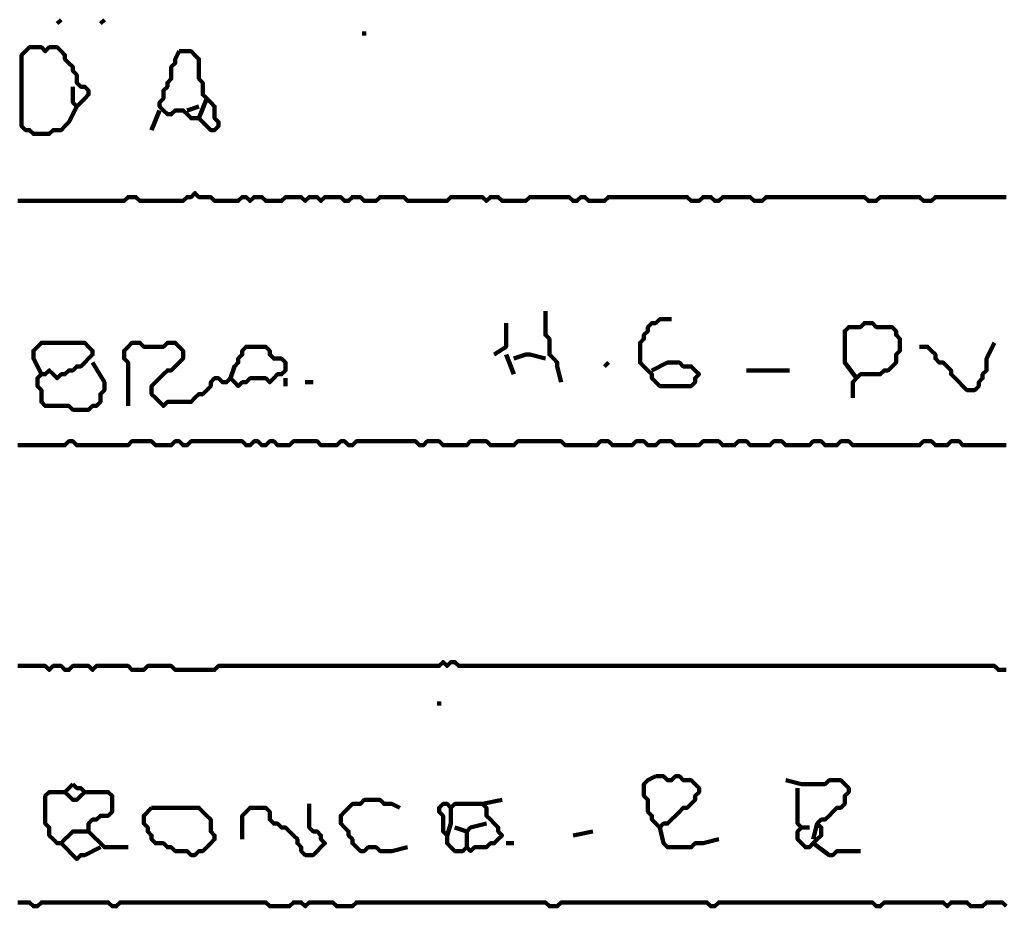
# Model space of a CAD drawing. Header units: metres. Extents: x 1959 to 4131, y 3282 to 4313.
# Tile 194 of 256: x 2409.21 to 2411.52, y 4292.38 to 4294.45. Entities that reach past the tile are written whole.
import ezdxf

# ---------------------------------------------------------------- set-up
doc = ezdxf.new("R2010")
doc.units = ezdxf.units.M
doc.layers.add('P', color=250, linetype='Continuous', lineweight=100)

msp = doc.modelspace()

# ---------------------------------------------------------------- linework, layer by layer
at = {"layer": 'P', "color": 0, "linetype": 'Continuous'}
for points in [[(2409.306, 4294.4534), (2409.2968, 4294.4441)], [(2409.4076, 4294.4534), (2409.3983, 4294.4441)], [(2410.0168, 4294.4257), (2410.0168, 4294.4164)], [(2409.343, 4294.2503), (2409.3245, 4294.2134), (2409.3153, 4294.2041), (2409.306, 4294.1949), (2409.2968, 4294.1949), (2409.2876, 4294.1949), (2409.2783, 4294.1857), (2409.2691, 4294.1857), (2409.2599, 4294.1857), (2409.2507, 4294.1857), (2409.2414, 4294.1857), (2409.2322, 4294.1949), (2409.223, 4294.1949), (2409.2137, 4294.2041), (2409.2137, 4294.2134), (2409.2137, 4294.2226), (2409.2137, 4294.2318), (2409.2137, 4294.241), (2409.2137, 4294.2503), (2409.2137, 4294.2595), (2409.2137, 4294.2687), (2409.2137, 4294.278), (2409.2137, 4294.2872), (2409.2137, 4294.2964), (2409.2137, 4294.3057), (2409.2137, 4294.3149), (2409.2137, 4294.3241), (2409.2137, 4294.3334), (2409.2137, 4294.3426), (2409.2137, 4294.3518), (2409.2137, 4294.361), (2409.2137, 4294.3703), (2409.223, 4294.3795), (2409.2322, 4294.3887), (2409.2414, 4294.3887), (2409.2507, 4294.3887), (2409.2599, 4294.3887), (2409.2691, 4294.3795), (2409.2783, 4294.3887), (2409.2876, 4294.3887), (2409.2968, 4294.3887), (2409.306, 4294.3795), (2409.3153, 4294.3703), (2409.3153, 4294.361), (2409.3245, 4294.3518), (2409.3337, 4294.3426), (2409.3337, 4294.3334), (2409.343, 4294.3241), (2409.343, 4294.3149), (2409.343, 4294.3057), (2409.3522, 4294.2964), (2409.3614, 4294.2964), (2409.3707, 4294.2872), (2409.3707, 4294.278), (2409.3614, 4294.2687), (2409.3522, 4294.2595), (2409.343, 4294.2503), (2409.3337, 4294.2595), (2409.3337, 4294.2687), (2409.3337, 4294.278), (2409.3337, 4294.2964)], [(2409.583, 4294.3795), (2409.5922, 4294.3795), (2409.6014, 4294.3795), (2409.6107, 4294.3795), (2409.6199, 4294.3703), (2409.6291, 4294.361), (2409.6291, 4294.3518), (2409.6291, 4294.3426), (2409.6291, 4294.3334), (2409.6291, 4294.3241), (2409.6291, 4294.3149), (2409.6383, 4294.3057), (2409.6383, 4294.2964), (2409.6383, 4294.2872), (2409.6383, 4294.278), (2409.6476, 4294.2687), (2409.6568, 4294.2595), (2409.666, 4294.2503), (2409.666, 4294.241), (2409.666, 4294.2318), (2409.666, 4294.2226), (2409.6753, 4294.2134), (2409.6753, 4294.2041), (2409.666, 4294.1949), (2409.6568, 4294.1949), (2409.6476, 4294.2041), (2409.6383, 4294.2134), (2409.6291, 4294.2226), (2409.6199, 4294.2226), (2409.6107, 4294.2226), (2409.6014, 4294.2318), (2409.5922, 4294.241), (2409.583, 4294.241), (2409.5737, 4294.241), (2409.5645, 4294.2318), (2409.5553, 4294.2318), (2409.546, 4294.241), (2409.5368, 4294.2503), (2409.5368, 4294.2595), (2409.546, 4294.2687), (2409.546, 4294.278), (2409.546, 4294.2872), (2409.5553, 4294.2964), (2409.5553, 4294.3057), (2409.5645, 4294.3149), (2409.5645, 4294.3241), (2409.5645, 4294.3334), (2409.5645, 4294.3426), (2409.5737, 4294.3518), (2409.5737, 4294.361), (2409.583, 4294.3795)], [(2409.6014, 4294.241), (2409.6291, 4294.2503)], [(2409.6476, 4294.2687), (2409.6291, 4294.2226)], [(2409.5368, 4294.241), (2409.5183, 4294.1949)], [(2409.2045, 4294.0287), (2409.2137, 4294.0287), (2409.223, 4294.0287), (2409.2322, 4294.0287), (2409.2414, 4294.0287), (2409.2507, 4294.0287), (2409.2599, 4294.0287), (2409.2691, 4294.0287), (2409.2783, 4294.0287), (2409.2876, 4294.0287), (2409.2968, 4294.0287), (2409.306, 4294.0287), (2409.3153, 4294.0287), (2409.3245, 4294.0287), (2409.3337, 4294.0287), (2409.343, 4294.0287), (2409.3522, 4294.0287), (2409.3614, 4294.0287), (2409.3707, 4294.0287), (2409.3799, 4294.0287), (2409.3891, 4294.0287), (2409.3983, 4294.0287), (2409.4076, 4294.0287), (2409.4168, 4294.0287), (2409.426, 4294.0287), (2409.4353, 4294.0287), (2409.4445, 4294.0287), (2409.4537, 4294.0287), (2409.463, 4294.038), (2409.4722, 4294.038), (2409.4814, 4294.038), (2409.4907, 4294.0287), (2409.4999, 4294.0287), (2409.5091, 4294.0287), (2409.5183, 4294.0287), (2409.5276, 4294.0287), (2409.5368, 4294.0287), (2409.546, 4294.0287), (2409.5553, 4294.0287), (2409.5645, 4294.0287), (2409.5737, 4294.0287), (2409.583, 4294.0287), (2409.5922, 4294.0287), (2409.6014, 4294.038), (2409.6107, 4294.038), (2409.6199, 4294.0472), (2409.6291, 4294.038), (2409.6383, 4294.038), (2409.6476, 4294.038), (2409.6568, 4294.038), (2409.666, 4294.0287), (2409.6753, 4294.0287), (2409.6845, 4294.0287), (2409.6937, 4294.0287), (2409.703, 4294.0287), (2409.7122, 4294.0287), (2409.7214, 4294.0287), (2409.7307, 4294.038), (2409.7399, 4294.038), (2409.7491, 4294.0287), (2409.7583, 4294.038), (2409.7676, 4294.038), (2409.7768, 4294.038), (2409.786, 4294.0287), (2409.7953, 4294.0287), (2409.8045, 4294.0287), (2409.8137, 4294.0287), (2409.823, 4294.0287), (2409.8322, 4294.038), (2409.8414, 4294.038), (2409.8507, 4294.038), (2409.8599, 4294.038), (2409.8691, 4294.038), (2409.8783, 4294.0287), (2409.8876, 4294.038), (2409.8968, 4294.038), (2409.906, 4294.038), (2409.9153, 4294.0287), (2409.9245, 4294.038), (2409.9337, 4294.038), (2409.943, 4294.038), (2409.9522, 4294.038), (2409.9614, 4294.038), (2409.9707, 4294.0287), (2409.9799, 4294.0287), (2409.9891, 4294.038), (2409.9983, 4294.038), (2410.0076, 4294.038), (2410.0168, 4294.0287), (2410.026, 4294.0287), (2410.0353, 4294.0287), (2410.0445, 4294.0287), (2410.0537, 4294.038), (2410.063, 4294.038), (2410.0722, 4294.038), (2410.0814, 4294.038), (2410.0907, 4294.038), (2410.0999, 4294.038), (2410.1091, 4294.038), (2410.1183, 4294.0287), (2410.1276, 4294.0287), (2410.1368, 4294.0287), (2410.146, 4294.0287), (2410.1553, 4294.0287), (2410.1645, 4294.0287), (2410.1737, 4294.0287), (2410.183, 4294.0287), (2410.1922, 4294.0287), (2410.2014, 4294.0287), (2410.2107, 4294.0287), (2410.2199, 4294.038), (2410.2291, 4294.038), (2410.2383, 4294.038), (2410.2476, 4294.038), (2410.2568, 4294.038), (2410.266, 4294.038), (2410.2753, 4294.038), (2410.2845, 4294.038), (2410.2937, 4294.038), (2410.303, 4294.0287), (2410.3122, 4294.038), (2410.3214, 4294.038), (2410.3307, 4294.038), (2410.3399, 4294.0287), (2410.3491, 4294.0287), (2410.3583, 4294.0287), (2410.3676, 4294.0287), (2410.3768, 4294.0287), (2410.386, 4294.0287), (2410.3953, 4294.0287), (2410.4045, 4294.038), (2410.4137, 4294.038), (2410.423, 4294.038), (2410.4322, 4294.038), (2410.4414, 4294.038), (2410.4507, 4294.038), (2410.4599, 4294.038), (2410.4691, 4294.038), (2410.4783, 4294.038), (2410.4876, 4294.038), (2410.4968, 4294.038), (2410.506, 4294.0287), (2410.5153, 4294.0287), (2410.5245, 4294.038), (2410.5337, 4294.038), (2410.543, 4294.0287), (2410.5522, 4294.0287), (2410.5614, 4294.0287), (2410.5707, 4294.0287), (2410.5799, 4294.0287), (2410.5891, 4294.038), (2410.5983, 4294.038), (2410.6076, 4294.038), (2410.6168, 4294.038), (2410.626, 4294.038), (2410.6353, 4294.038), (2410.6445, 4294.038), (2410.6537, 4294.038), (2410.663, 4294.038), (2410.6722, 4294.038), (2410.6814, 4294.038), (2410.6907, 4294.038), (2410.6999, 4294.038), (2410.7091, 4294.038), (2410.7183, 4294.038), (2410.7276, 4294.038), (2410.7368, 4294.038), (2410.746, 4294.038), (2410.7553, 4294.038), (2410.7645, 4294.038), (2410.7737, 4294.038), (2410.783, 4294.0287), (2410.7922, 4294.0287), (2410.8014, 4294.0287), (2410.8107, 4294.038), (2410.8199, 4294.038), (2410.8291, 4294.038), (2410.8383, 4294.0287), (2410.8476, 4294.0287), (2410.8568, 4294.038), (2410.866, 4294.038), (2410.8753, 4294.038), (2410.8845, 4294.038), (2410.8937, 4294.038), (2410.903, 4294.038), (2410.9122, 4294.038), (2410.9214, 4294.038), (2410.9307, 4294.0287), (2410.9399, 4294.0287), (2410.9491, 4294.0287), (2410.9583, 4294.038), (2410.9676, 4294.038), (2410.9768, 4294.038), (2410.986, 4294.038), (2410.9953, 4294.038), (2411.0045, 4294.038), (2411.0137, 4294.038), (2411.023, 4294.038), (2411.0322, 4294.038), (2411.0414, 4294.038), (2411.0507, 4294.038), (2411.0599, 4294.038), (2411.0691, 4294.038), (2411.0783, 4294.038), (2411.0876, 4294.038), (2411.0968, 4294.038), (2411.106, 4294.038), (2411.1153, 4294.038), (2411.1245, 4294.038), (2411.1337, 4294.038), (2411.143, 4294.038), (2411.1522, 4294.038), (2411.1614, 4294.038), (2411.1707, 4294.038), (2411.1799, 4294.038), (2411.1891, 4294.038), (2411.1983, 4294.0287), (2411.2076, 4294.0287), (2411.2168, 4294.0287), (2411.226, 4294.038), (2411.2353, 4294.038), (2411.2445, 4294.038), (2411.2537, 4294.038), (2411.263, 4294.038), (2411.2722, 4294.038), (2411.2814, 4294.038), (2411.2907, 4294.038), (2411.2999, 4294.038), (2411.3091, 4294.038), (2411.3183, 4294.038), (2411.3276, 4294.0287), (2411.3368, 4294.0287), (2411.346, 4294.0287), (2411.3553, 4294.038), (2411.3645, 4294.038), (2411.3737, 4294.038), (2411.383, 4294.038), (2411.3922, 4294.038), (2411.4014, 4294.038), (2411.4107, 4294.038), (2411.4199, 4294.038), (2411.4291, 4294.038), (2411.4383, 4294.038), (2411.4476, 4294.038), (2411.4568, 4294.038), (2411.466, 4294.038), (2411.4753, 4294.038), (2411.4845, 4294.038), (2411.4937, 4294.038), (2411.503, 4294.038), (2411.5122, 4294.038), (2411.5214, 4294.038)], [(2410.4414, 4293.7703), (2410.4414, 4293.7334), (2410.4414, 4293.7241), (2410.4414, 4293.7149), (2410.4507, 4293.7057), (2410.4507, 4293.6964), (2410.4507, 4293.6872), (2410.4507, 4293.678), (2410.4507, 4293.6687), (2410.4599, 4293.6595), (2410.4691, 4293.6503), (2410.4691, 4293.641), (2410.4783, 4293.6041)], [(2410.3491, 4293.7426), (2410.3491, 4293.7057), (2410.3491, 4293.6964), (2410.3491, 4293.6872), (2410.3214, 4293.6687)], [(2410.6907, 4293.6318), (2410.7276, 4293.6503), (2410.7368, 4293.6503), (2410.746, 4293.6503), (2410.7553, 4293.6503), (2410.7645, 4293.641), (2410.7737, 4293.641), (2410.783, 4293.641), (2410.7922, 4293.6318), (2410.8014, 4293.6226), (2410.7922, 4293.6134), (2410.7922, 4293.6041), (2410.783, 4293.5949), (2410.7737, 4293.5949), (2410.7645, 4293.5949), (2410.7553, 4293.5949), (2410.746, 4293.5949), (2410.7368, 4293.5949), (2410.7276, 4293.5949), (2410.7183, 4293.5949), (2410.7091, 4293.5949), (2410.6999, 4293.6041), (2410.6907, 4293.6134), (2410.6907, 4293.6226), (2410.6814, 4293.6318), (2410.6722, 4293.641), (2410.663, 4293.6503), (2410.663, 4293.6595), (2410.663, 4293.6687), (2410.663, 4293.678), (2410.663, 4293.6872), (2410.663, 4293.6964), (2410.6722, 4293.7057), (2410.6722, 4293.7149), (2410.6814, 4293.7241), (2410.6814, 4293.7334), (2410.6907, 4293.7426), (2410.6999, 4293.7426), (2410.7091, 4293.7518), (2410.7183, 4293.7518), (2410.7368, 4293.7518)], [(2411.1707, 4293.6134), (2411.143, 4293.6503), (2411.143, 4293.6595), (2411.143, 4293.6687), (2411.143, 4293.678), (2411.143, 4293.6872), (2411.143, 4293.6964), (2411.143, 4293.7057), (2411.143, 4293.7149), (2411.143, 4293.7241), (2411.1522, 4293.7334), (2411.1614, 4293.7334), (2411.1707, 4293.7334), (2411.1799, 4293.7334), (2411.1891, 4293.7426), (2411.1983, 4293.7426), (2411.2076, 4293.7426), (2411.2168, 4293.7334), (2411.226, 4293.7334), (2411.2353, 4293.7334), (2411.2445, 4293.7334), (2411.2537, 4293.7334), (2411.263, 4293.7241), (2411.263, 4293.7149), (2411.2722, 4293.7057), (2411.2722, 4293.6964), (2411.2722, 4293.6872), (2411.2722, 4293.678), (2411.263, 4293.6687), (2411.263, 4293.6595), (2411.263, 4293.6503), (2411.2537, 4293.641), (2411.2445, 4293.6318), (2411.2353, 4293.6318), (2411.226, 4293.6226), (2411.2168, 4293.6226), (2411.2076, 4293.6226), (2411.1983, 4293.6226), (2411.1891, 4293.6226), (2411.1799, 4293.6226), (2411.1707, 4293.6134), (2411.1614, 4293.6041), (2411.1614, 4293.5949), (2411.1614, 4293.5857), (2411.1614, 4293.5672)], [(2409.2599, 4293.6226), (2409.2414, 4293.6595), (2409.2414, 4293.6687), (2409.2414, 4293.678), (2409.2507, 4293.6872), (2409.2599, 4293.6964), (2409.2691, 4293.6964), (2409.2783, 4293.6964), (2409.2876, 4293.6964), (2409.2968, 4293.6964), (2409.306, 4293.6964), (2409.3153, 4293.6964), (2409.3245, 4293.6964), (2409.3337, 4293.6964), (2409.343, 4293.6964), (2409.3522, 4293.6964), (2409.3614, 4293.6964), (2409.3707, 4293.6872), (2409.3799, 4293.678), (2409.3799, 4293.6687), (2409.3707, 4293.6595), (2409.3614, 4293.6503), (2409.3522, 4293.641), (2409.343, 4293.641), (2409.3337, 4293.6318), (2409.3245, 4293.6318), (2409.3153, 4293.6226), (2409.306, 4293.6226), (2409.2968, 4293.6134), (2409.2876, 4293.6226), (2409.2783, 4293.6318), (2409.2691, 4293.6226), (2409.2599, 4293.6226), (2409.2507, 4293.6134), (2409.2507, 4293.6041), (2409.2507, 4293.5949), (2409.2599, 4293.5857), (2409.2599, 4293.5764), (2409.2599, 4293.5672), (2409.2599, 4293.558), (2409.2691, 4293.5487), (2409.2783, 4293.5487), (2409.2876, 4293.5487), (2409.2968, 4293.5487), (2409.306, 4293.5487), (2409.3153, 4293.5487), (2409.3245, 4293.5487), (2409.3337, 4293.5395), (2409.343, 4293.5395), (2409.3522, 4293.5395), (2409.3614, 4293.5395), (2409.3707, 4293.5395), (2409.3799, 4293.5487), (2409.3891, 4293.5487), (2409.3983, 4293.558), (2409.3983, 4293.5672), (2409.3983, 4293.5764), (2409.4076, 4293.5857), (2409.4076, 4293.5949), (2409.4076, 4293.6041), (2409.3799, 4293.6503)], [(2409.463, 4293.5487), (2409.463, 4293.5857), (2409.463, 4293.5949), (2409.463, 4293.6041), (2409.463, 4293.6134), (2409.463, 4293.6226), (2409.463, 4293.6318), (2409.463, 4293.641), (2409.463, 4293.6503), (2409.4537, 4293.6595), (2409.4537, 4293.6687), (2409.4537, 4293.678), (2409.463, 4293.6872), (2409.4722, 4293.6964), (2409.4814, 4293.6964), (2409.4907, 4293.6964), (2409.4999, 4293.6872), (2409.5091, 4293.6872), (2409.5183, 4293.6872), (2409.5276, 4293.6872), (2409.5368, 4293.6872), (2409.546, 4293.6872), (2409.5553, 4293.6964), (2409.5645, 4293.6964), (2409.5737, 4293.6964), (2409.583, 4293.6872), (2409.5922, 4293.678), (2409.5922, 4293.6687), (2409.5922, 4293.6595), (2409.583, 4293.6503), (2409.5737, 4293.641), (2409.5645, 4293.6318), (2409.5553, 4293.6318), (2409.546, 4293.6226), (2409.5368, 4293.6134), (2409.5276, 4293.6041), (2409.5183, 4293.5949), (2409.5183, 4293.5857), (2409.5183, 4293.5764), (2409.5276, 4293.5672), (2409.5368, 4293.558), (2409.546, 4293.5487), (2409.5553, 4293.558), (2409.5645, 4293.558), (2409.5737, 4293.558), (2409.583, 4293.558), (2409.5922, 4293.558), (2409.6014, 4293.558), (2409.6107, 4293.558), (2409.6199, 4293.5672), (2409.6291, 4293.5764), (2409.6383, 4293.5764), (2409.6476, 4293.5857), (2409.6568, 4293.5949), (2409.6568, 4293.6041), (2409.666, 4293.6134), (2409.6753, 4293.6134), (2409.6845, 4293.6041), (2409.6937, 4293.6041), (2409.703, 4293.6134), (2409.7122, 4293.6041), (2409.7214, 4293.5949), (2409.7307, 4293.6041), (2409.7399, 4293.6041), (2409.7491, 4293.6134), (2409.7583, 4293.6134), (2409.7676, 4293.6134), (2409.7768, 4293.6134), (2409.786, 4293.6134), (2409.7953, 4293.6041), (2409.8045, 4293.6134), (2409.8137, 4293.6226), (2409.823, 4293.6226), (2409.8322, 4293.6318), (2409.8322, 4293.641), (2409.8322, 4293.6503), (2409.823, 4293.6595), (2409.8137, 4293.6595), (2409.8045, 4293.6595), (2409.7953, 4293.6687), (2409.7953, 4293.678), (2409.786, 4293.6872), (2409.7768, 4293.6872), (2409.7676, 4293.6872), (2409.7583, 4293.6872), (2409.7491, 4293.6872), (2409.7399, 4293.6872), (2409.7307, 4293.678), (2409.7307, 4293.6687), (2409.7214, 4293.6595), (2409.7214, 4293.6503), (2409.7122, 4293.641), (2409.703, 4293.6134)], [(2411.4937, 4293.6964), (2411.4753, 4293.6595), (2411.4753, 4293.6503), (2411.4753, 4293.641), (2411.4753, 4293.6318), (2411.466, 4293.6226), (2411.466, 4293.6134), (2411.4568, 4293.6041), (2411.4568, 4293.5949), (2411.4476, 4293.5857), (2411.4383, 4293.5857), (2411.4291, 4293.5857), (2411.4199, 4293.5949), (2411.4107, 4293.6041), (2411.4014, 4293.6134), (2411.3922, 4293.6226), (2411.3922, 4293.6318), (2411.383, 4293.641), (2411.3737, 4293.6503), (2411.3645, 4293.6503), (2411.3553, 4293.6595), (2411.3553, 4293.6687), (2411.346, 4293.678), (2411.3368, 4293.6872), (2411.3183, 4293.6872)], [(2410.3491, 4293.6687), (2410.3676, 4293.6226)], [(2410.3676, 4293.6595), (2410.3953, 4293.6687), (2410.4045, 4293.6687), (2410.4414, 4293.6595)], [(2410.5891, 4293.6503), (2410.5799, 4293.641)], [(2410.9122, 4293.6318), (2410.9491, 4293.6318), (2410.9583, 4293.6318), (2410.9676, 4293.6318), (2411.0137, 4293.6318)], [(2409.8322, 4293.6134), (2409.8322, 4293.5949)], [(2409.8783, 4293.6041), (2409.8968, 4293.6041)], [(2409.2045, 4293.4564), (2409.2137, 4293.4564), (2409.223, 4293.4564), (2409.2322, 4293.4564), (2409.2414, 4293.4564), (2409.2507, 4293.4564), (2409.2599, 4293.4564), (2409.2691, 4293.4564), (2409.2783, 4293.4564), (2409.2876, 4293.4564), (2409.2968, 4293.4564), (2409.306, 4293.4564), (2409.3153, 4293.4564), (2409.3245, 4293.4657), (2409.3337, 4293.4657), (2409.343, 4293.4564), (2409.3522, 4293.4564), (2409.3614, 4293.4564), (2409.3707, 4293.4564), (2409.3799, 4293.4564), (2409.3891, 4293.4564), (2409.3983, 4293.4564), (2409.4076, 4293.4564), (2409.4168, 4293.4564), (2409.426, 4293.4564), (2409.4353, 4293.4564), (2409.4445, 4293.4564), (2409.4537, 4293.4564), (2409.463, 4293.4564), (2409.4722, 4293.4657), (2409.4814, 4293.4657), (2409.4907, 4293.4657), (2409.4999, 4293.4657), (2409.5091, 4293.4657), (2409.5183, 4293.4657), (2409.5276, 4293.4564), (2409.5368, 4293.4564), (2409.546, 4293.4564), (2409.5553, 4293.4564), (2409.5645, 4293.4564), (2409.5737, 4293.4657), (2409.583, 4293.4657), (2409.5922, 4293.4564), (2409.6014, 4293.4564), (2409.6107, 4293.4657), (2409.6199, 4293.4657), (2409.6291, 4293.4657), (2409.6383, 4293.4657), (2409.6476, 4293.4657), (2409.6568, 4293.4657), (2409.666, 4293.4657), (2409.6753, 4293.4657), (2409.6845, 4293.4657), (2409.6937, 4293.4657), (2409.703, 4293.4657), (2409.7122, 4293.4657), (2409.7214, 4293.4657), (2409.7307, 4293.4657), (2409.7399, 4293.4564), (2409.7491, 4293.4564), (2409.7583, 4293.4657), (2409.7676, 4293.4657), (2409.7768, 4293.4564), (2409.786, 4293.4564), (2409.7953, 4293.4657), (2409.8045, 4293.4657), (2409.8137, 4293.4564), (2409.823, 4293.4564), (2409.8322, 4293.4564), (2409.8414, 4293.4564), (2409.8507, 4293.4657), (2409.8599, 4293.4657), (2409.8691, 4293.4657), (2409.8783, 4293.4657), (2409.8876, 4293.4657), (2409.8968, 4293.4657), (2409.906, 4293.4657), (2409.9153, 4293.4564), (2409.9245, 4293.4564), (2409.9337, 4293.4564), (2409.943, 4293.4564), (2409.9522, 4293.4564), (2409.9614, 4293.4657), (2409.9707, 4293.4657), (2409.9799, 4293.4564), (2409.9891, 4293.4564), (2409.9983, 4293.4657), (2410.0076, 4293.4657), (2410.0168, 4293.4657), (2410.026, 4293.4657), (2410.0353, 4293.4657), (2410.0445, 4293.4657), (2410.0537, 4293.4657), (2410.063, 4293.4657), (2410.0722, 4293.4657), (2410.0814, 4293.4657), (2410.0907, 4293.4657), (2410.0999, 4293.4657), (2410.1091, 4293.4657), (2410.1183, 4293.4657), (2410.1276, 4293.4657), (2410.1368, 4293.4657), (2410.146, 4293.4564), (2410.1553, 4293.4564), (2410.1645, 4293.4657), (2410.1737, 4293.4657), (2410.183, 4293.4657), (2410.1922, 4293.4657), (2410.2014, 4293.4564), (2410.2107, 4293.4564), (2410.2199, 4293.4564), (2410.2291, 4293.4564), (2410.2383, 4293.4564), (2410.2476, 4293.4564), (2410.2568, 4293.4564), (2410.266, 4293.4657), (2410.2753, 4293.4657), (2410.2845, 4293.4657), (2410.2937, 4293.4657), (2410.303, 4293.4657), (2410.3122, 4293.4564), (2410.3214, 4293.4564), (2410.3307, 4293.4564), (2410.3399, 4293.4564), (2410.3491, 4293.4564), (2410.3583, 4293.4564), (2410.3676, 4293.4564), (2410.3768, 4293.4657), (2410.386, 4293.4657), (2410.3953, 4293.4657), (2410.4045, 4293.4657), (2410.4137, 4293.4657), (2410.423, 4293.4657), (2410.4322, 4293.4657), (2410.4414, 4293.4657), (2410.4507, 4293.4657), (2410.4599, 4293.4657), (2410.4691, 4293.4657), (2410.4783, 4293.4657), (2410.4876, 4293.4564), (2410.4968, 4293.4564), (2410.506, 4293.4564), (2410.5153, 4293.4564), (2410.5245, 4293.4564), (2410.5337, 4293.4564), (2410.543, 4293.4564), (2410.5522, 4293.4564), (2410.5614, 4293.4564), (2410.5707, 4293.4657), (2410.5799, 4293.4657), (2410.5891, 4293.4657), (2410.5983, 4293.4564), (2410.6076, 4293.4564), (2410.6168, 4293.4564), (2410.626, 4293.4564), (2410.6353, 4293.4564), (2410.6445, 4293.4564), (2410.6537, 4293.4657), (2410.663, 4293.4657), (2410.6722, 4293.4657), (2410.6814, 4293.4564), (2410.6907, 4293.4564), (2410.6999, 4293.4564), (2410.7091, 4293.4657), (2410.7183, 4293.4657), (2410.7276, 4293.4657), (2410.7368, 4293.4657), (2410.746, 4293.4564), (2410.7553, 4293.4564), (2410.7645, 4293.4564), (2410.7737, 4293.4564), (2410.783, 4293.4564), (2410.7922, 4293.4564), (2410.8014, 4293.4564), (2410.8107, 4293.4657), (2410.8199, 4293.4657), (2410.8291, 4293.4657), (2410.8383, 4293.4657), (2410.8476, 4293.4657), (2410.8568, 4293.4564), (2410.866, 4293.4564), (2410.8753, 4293.4564), (2410.8845, 4293.4564), (2410.8937, 4293.4657), (2410.903, 4293.4657), (2410.9122, 4293.4657), (2410.9214, 4293.4564), (2410.9307, 4293.4564), (2410.9399, 4293.4564), (2410.9491, 4293.4564), (2410.9583, 4293.4564), (2410.9676, 4293.4564), (2410.9768, 4293.4657), (2410.986, 4293.4657), (2410.9953, 4293.4657), (2411.0045, 4293.4564), (2411.0137, 4293.4564), (2411.023, 4293.4564), (2411.0322, 4293.4564), (2411.0414, 4293.4564), (2411.0507, 4293.4564), (2411.0599, 4293.4564), (2411.0691, 4293.4657), (2411.0783, 4293.4657), (2411.0876, 4293.4657), (2411.0968, 4293.4564), (2411.106, 4293.4564), (2411.1153, 4293.4564), (2411.1245, 4293.4564), (2411.1337, 4293.4657), (2411.143, 4293.4657), (2411.1522, 4293.4657), (2411.1614, 4293.4564), (2411.1707, 4293.4564), (2411.1799, 4293.4564), (2411.1891, 4293.4564), (2411.1983, 4293.4564), (2411.2076, 4293.4564), (2411.2168, 4293.4564), (2411.226, 4293.4564), (2411.2353, 4293.4564), (2411.2445, 4293.4564), (2411.2537, 4293.4564), (2411.263, 4293.4564), (2411.2722, 4293.4564), (2411.2814, 4293.4564), (2411.2907, 4293.4564), (2411.2999, 4293.4564), (2411.3091, 4293.4564), (2411.3183, 4293.4564), (2411.3276, 4293.4657), (2411.3368, 4293.4657), (2411.346, 4293.4657), (2411.3553, 4293.4564), (2411.3645, 4293.4564), (2411.3737, 4293.4564), (2411.383, 4293.4564), (2411.3922, 4293.4657), (2411.4014, 4293.4657), (2411.4107, 4293.4657), (2411.4199, 4293.4564), (2411.4291, 4293.4564), (2411.4383, 4293.4564), (2411.4476, 4293.4564), (2411.4568, 4293.4564), (2411.466, 4293.4564), (2411.4753, 4293.4564), (2411.4845, 4293.4564), (2411.4937, 4293.4564), (2411.503, 4293.4564), (2411.5122, 4293.4564), (2411.5214, 4293.4564)], [(2411.5214, 4292.9303), (2411.5122, 4292.9303), (2411.503, 4292.9303), (2411.4937, 4292.9395), (2411.4845, 4292.9395), (2411.4753, 4292.9395), (2411.466, 4292.9395), (2411.4568, 4292.9395), (2411.4476, 4292.9395), (2411.4383, 4292.9395), (2411.4291, 4292.9395), (2411.4199, 4292.9395), (2411.4107, 4292.9395), (2411.4014, 4292.9395), (2411.3922, 4292.9395), (2411.383, 4292.9395), (2411.3737, 4292.9395), (2411.3645, 4292.9395), (2411.3553, 4292.9395), (2411.346, 4292.9395), (2411.3368, 4292.9395), (2411.3276, 4292.9395), (2411.3183, 4292.9395), (2411.3091, 4292.9395), (2411.2999, 4292.9395), (2411.2907, 4292.9395), (2411.2814, 4292.9395), (2411.2722, 4292.9395), (2411.263, 4292.9395), (2411.2537, 4292.9395), (2411.2445, 4292.9395), (2411.2353, 4292.9395), (2411.226, 4292.9395), (2411.2168, 4292.9395), (2411.2076, 4292.9395), (2411.1983, 4292.9395), (2411.1891, 4292.9395), (2411.1799, 4292.9395), (2411.1707, 4292.9395), (2411.1614, 4292.9395), (2411.1522, 4292.9395), (2411.143, 4292.9395), (2411.1337, 4292.9395), (2411.1245, 4292.9395), (2411.1153, 4292.9395), (2411.106, 4292.9395), (2411.0968, 4292.9395), (2411.0876, 4292.9395), (2411.0783, 4292.9395), (2411.0691, 4292.9395), (2411.0599, 4292.9395), (2411.0507, 4292.9395), (2411.0414, 4292.9395), (2411.0322, 4292.9395), (2411.023, 4292.9395), (2411.0137, 4292.9395), (2411.0045, 4292.9395), (2410.9953, 4292.9395), (2410.986, 4292.9395), (2410.9768, 4292.9395), (2410.9676, 4292.9395), (2410.9583, 4292.9395), (2410.9491, 4292.9395), (2410.9399, 4292.9395), (2410.9307, 4292.9395), (2410.9214, 4292.9395), (2410.9122, 4292.9395), (2410.903, 4292.9395), (2410.8937, 4292.9395), (2410.8845, 4292.9395), (2410.8753, 4292.9395), (2410.866, 4292.9395), (2410.8568, 4292.9395), (2410.8476, 4292.9395), (2410.8383, 4292.9395), (2410.8291, 4292.9395), (2410.8199, 4292.9395), (2410.8107, 4292.9395), (2410.8014, 4292.9395), (2410.7922, 4292.9395), (2410.783, 4292.9395), (2410.7737, 4292.9395), (2410.7645, 4292.9395), (2410.7553, 4292.9395), (2410.746, 4292.9395), (2410.7368, 4292.9395), (2410.7276, 4292.9395), (2410.7183, 4292.9395), (2410.7091, 4292.9395), (2410.6999, 4292.9395), (2410.6907, 4292.9395), (2410.6814, 4292.9395), (2410.6722, 4292.9395), (2410.663, 4292.9395), (2410.6537, 4292.9395), (2410.6445, 4292.9395), (2410.6353, 4292.9395), (2410.626, 4292.9395), (2410.6168, 4292.9395), (2410.6076, 4292.9395), (2410.5983, 4292.9395), (2410.5891, 4292.9395), (2410.5799, 4292.9395), (2410.5707, 4292.9395), (2410.5614, 4292.9395), (2410.5522, 4292.9395), (2410.543, 4292.9395), (2410.5337, 4292.9395), (2410.5245, 4292.9395), (2410.5153, 4292.9395), (2410.506, 4292.9395), (2410.4968, 4292.9395), (2410.4876, 4292.9395), (2410.4783, 4292.9395), (2410.4691, 4292.9395), (2410.4599, 4292.9395), (2410.4507, 4292.9395), (2410.4414, 4292.9395), (2410.4322, 4292.9395), (2410.423, 4292.9395), (2410.4137, 4292.9395), (2410.4045, 4292.9395), (2410.3953, 4292.9395), (2410.386, 4292.9395), (2410.3768, 4292.9395), (2410.3676, 4292.9395), (2410.3583, 4292.9395), (2410.3491, 4292.9395), (2410.3399, 4292.9395), (2410.3307, 4292.9395), (2410.3214, 4292.9395), (2410.3122, 4292.9395), (2410.303, 4292.9395), (2410.2937, 4292.9395), (2410.2845, 4292.9395), (2410.2753, 4292.9395), (2410.266, 4292.9395), (2410.2568, 4292.9395), (2410.2476, 4292.9395), (2410.2383, 4292.9395), (2410.2291, 4292.9487), (2410.2199, 4292.9487), (2410.2107, 4292.9395), (2410.2014, 4292.9487), (2410.1922, 4292.9395), (2410.183, 4292.9395), (2410.1737, 4292.9395), (2410.1645, 4292.9395), (2410.1553, 4292.9395), (2410.146, 4292.9395), (2410.1368, 4292.9395), (2410.1276, 4292.9395), (2410.1183, 4292.9395), (2410.1091, 4292.9395), (2410.0999, 4292.9395), (2410.0907, 4292.9395), (2410.0814, 4292.9395), (2410.0722, 4292.9395), (2410.063, 4292.9395), (2410.0537, 4292.9395), (2410.0445, 4292.9395), (2410.0353, 4292.9395), (2410.026, 4292.9395), (2410.0168, 4292.9395), (2410.0076, 4292.9395), (2409.9983, 4292.9395), (2409.9891, 4292.9395), (2409.9799, 4292.9395), (2409.9707, 4292.9395), (2409.9614, 4292.9395), (2409.9522, 4292.9395), (2409.943, 4292.9395), (2409.9337, 4292.9395), (2409.9245, 4292.9395), (2409.9153, 4292.9395), (2409.906, 4292.9395), (2409.8968, 4292.9395), (2409.8876, 4292.9395), (2409.8783, 4292.9395), (2409.8691, 4292.9395), (2409.8599, 4292.9395), (2409.8507, 4292.9395), (2409.8414, 4292.9395), (2409.8322, 4292.9395), (2409.823, 4292.9395), (2409.8137, 4292.9395), (2409.8045, 4292.9395), (2409.7953, 4292.9395), (2409.786, 4292.9395), (2409.7768, 4292.9395), (2409.7676, 4292.9395), (2409.7583, 4292.9395), (2409.7491, 4292.9395), (2409.7399, 4292.9395), (2409.7307, 4292.9395), (2409.7214, 4292.9395), (2409.7122, 4292.9395), (2409.703, 4292.9395), (2409.6937, 4292.9395), (2409.6845, 4292.9395), (2409.6753, 4292.9395), (2409.666, 4292.9303), (2409.6568, 4292.9303), (2409.6476, 4292.9303), (2409.6383, 4292.9303), (2409.6291, 4292.9303), (2409.6199, 4292.9303), (2409.6107, 4292.9303), (2409.6014, 4292.9303), (2409.5922, 4292.9303), (2409.583, 4292.9303), (2409.5737, 4292.9303), (2409.5645, 4292.9395), (2409.5553, 4292.9395), (2409.546, 4292.9395), (2409.5368, 4292.9395), (2409.5276, 4292.9395), (2409.5183, 4292.9395), (2409.5091, 4292.9395), (2409.4999, 4292.9303), (2409.4907, 4292.9303), (2409.4814, 4292.9303), (2409.4722, 4292.9303), (2409.463, 4292.9395), (2409.4537, 4292.9395), (2409.4445, 4292.9395), (2409.4353, 4292.9395), (2409.426, 4292.9395), (2409.4168, 4292.9395), (2409.4076, 4292.9395), (2409.3983, 4292.9395), (2409.3891, 4292.9395), (2409.3799, 4292.9303), (2409.3707, 4292.9395), (2409.3614, 4292.9395), (2409.3522, 4292.9395), (2409.343, 4292.9395), (2409.3337, 4292.9395), (2409.3245, 4292.9303), (2409.3153, 4292.9303), (2409.306, 4292.9395), (2409.2968, 4292.9395), (2409.2876, 4292.9395), (2409.2783, 4292.9303), (2409.2691, 4292.9395), (2409.2599, 4292.9395), (2409.2507, 4292.9395), (2409.2414, 4292.9395), (2409.2322, 4292.9395), (2409.223, 4292.9395), (2409.2137, 4292.9395), (2409.2045, 4292.9395)], [(2410.1922, 4292.8564), (2410.1922, 4292.8472)], [(2410.6999, 4292.681), (2410.7091, 4292.681), (2410.7183, 4292.681), (2410.7276, 4292.6718), (2410.7368, 4292.6718), (2410.746, 4292.681), (2410.7553, 4292.681), (2410.7645, 4292.6718), (2410.7737, 4292.6718), (2410.783, 4292.6718), (2410.7922, 4292.6626), (2410.8014, 4292.6534), (2410.8014, 4292.6441), (2410.7922, 4292.6349), (2410.7922, 4292.6257), (2410.783, 4292.6164), (2410.7737, 4292.6072), (2410.7645, 4292.6072), (2410.7553, 4292.598), (2410.746, 4292.5887), (2410.7368, 4292.5795), (2410.7276, 4292.5703), (2410.7183, 4292.5703), (2410.7091, 4292.561), (2410.6999, 4292.5703), (2410.6907, 4292.5795), (2410.6907, 4292.5887), (2410.6814, 4292.598), (2410.6814, 4292.6072), (2410.6814, 4292.6164), (2410.6814, 4292.6257), (2410.6722, 4292.6349), (2410.6722, 4292.6441), (2410.6722, 4292.6534), (2410.6722, 4292.6626), (2410.6814, 4292.6718), (2410.6999, 4292.681)], [(2409.3337, 4292.6626), (2409.343, 4292.6534), (2409.3522, 4292.6534), (2409.3614, 4292.6441), (2409.3522, 4292.6349), (2409.343, 4292.6257), (2409.3337, 4292.6257), (2409.3245, 4292.6349), (2409.3153, 4292.6441), (2409.3337, 4292.6626)], [(2411.0045, 4292.6718), (2411.0414, 4292.6626), (2411.0507, 4292.6626), (2411.0599, 4292.6626), (2411.0691, 4292.6626), (2411.0783, 4292.6626), (2411.0876, 4292.6626), (2411.0968, 4292.6626), (2411.106, 4292.6718), (2411.1153, 4292.6718), (2411.1245, 4292.6718), (2411.1337, 4292.6718), (2411.143, 4292.6626), (2411.1522, 4292.6534), (2411.1522, 4292.6441), (2411.143, 4292.6349), (2411.143, 4292.6257), (2411.143, 4292.6164), (2411.1337, 4292.6072), (2411.1245, 4292.6072), (2411.1153, 4292.598), (2411.106, 4292.5887), (2411.0968, 4292.5795), (2411.0876, 4292.5795), (2411.0783, 4292.5703), (2411.0876, 4292.561), (2411.0876, 4292.5518), (2411.0876, 4292.5426), (2411.0783, 4292.5334), (2411.0691, 4292.5241), (2411.0599, 4292.5149), (2411.0507, 4292.5149), (2411.0414, 4292.5241), (2411.0322, 4292.5334), (2411.0322, 4292.5426), (2411.0322, 4292.5518), (2411.0414, 4292.561), (2411.0322, 4292.5703), (2411.0322, 4292.5795), (2411.0322, 4292.5887), (2411.0322, 4292.598), (2411.0322, 4292.6072), (2411.0322, 4292.6164), (2411.0322, 4292.6257), (2411.0322, 4292.6534)], [(2409.3614, 4292.6441), (2409.3983, 4292.6441), (2409.4076, 4292.6441), (2409.4168, 4292.6441), (2409.426, 4292.6349), (2409.426, 4292.6257), (2409.426, 4292.6164), (2409.426, 4292.6072), (2409.426, 4292.598), (2409.4168, 4292.5887), (2409.4076, 4292.5887), (2409.3983, 4292.5887), (2409.3891, 4292.5795), (2409.3799, 4292.5795), (2409.3707, 4292.5703), (2409.3707, 4292.561), (2409.3707, 4292.5518), (2409.3614, 4292.5518), (2409.3522, 4292.5518), (2409.343, 4292.5518), (2409.3337, 4292.5518), (2409.3245, 4292.5426), (2409.3153, 4292.5334), (2409.306, 4292.5241), (2409.2968, 4292.5241), (2409.2876, 4292.5334), (2409.2783, 4292.5426), (2409.2783, 4292.5518), (2409.2783, 4292.561), (2409.2691, 4292.5703), (2409.2691, 4292.5795), (2409.2691, 4292.5887), (2409.2691, 4292.598), (2409.2691, 4292.6072), (2409.2691, 4292.6164), (2409.2691, 4292.6257), (2409.2691, 4292.6349), (2409.2783, 4292.6441), (2409.2876, 4292.6441), (2409.2968, 4292.6441), (2409.3153, 4292.6441)], [(2409.8876, 4292.6164), (2409.8876, 4292.5795), (2409.8876, 4292.5703), (2409.8876, 4292.561), (2409.8968, 4292.5518), (2409.906, 4292.5518), (2409.9153, 4292.5426), (2409.9153, 4292.5334), (2409.9245, 4292.5241), (2409.9153, 4292.5149), (2409.906, 4292.5057), (2409.8968, 4292.4964), (2409.8876, 4292.4964), (2409.8783, 4292.4964), (2409.8691, 4292.5057), (2409.8691, 4292.5149), (2409.8599, 4292.5241), (2409.8599, 4292.5334), (2409.8507, 4292.5426), (2409.8414, 4292.5518), (2409.8322, 4292.561), (2409.823, 4292.561), (2409.8137, 4292.5703), (2409.8045, 4292.5703), (2409.7953, 4292.5795), (2409.7953, 4292.5887), (2409.7953, 4292.598), (2409.786, 4292.6072), (2409.7768, 4292.6072), (2409.7676, 4292.6072), (2409.7583, 4292.6072), (2409.7491, 4292.6072), (2409.7399, 4292.598), (2409.7307, 4292.5887), (2409.7307, 4292.5795), (2409.7307, 4292.5703), (2409.7307, 4292.5334)], [(2410.1183, 4292.5149), (2410.0814, 4292.5057), (2410.0722, 4292.5057), (2410.063, 4292.5057), (2410.0537, 4292.5057), (2410.0445, 4292.5149), (2410.0353, 4292.5149), (2410.026, 4292.5149), (2410.0168, 4292.5057), (2410.0076, 4292.5057), (2409.9983, 4292.5149), (2409.9891, 4292.5241), (2409.9891, 4292.5334), (2409.9799, 4292.5426), (2409.9799, 4292.5518), (2409.9707, 4292.561), (2409.9614, 4292.5703), (2409.9614, 4292.5795), (2409.9614, 4292.5887), (2409.9707, 4292.598), (2409.9799, 4292.6072), (2409.9891, 4292.6164), (2409.9983, 4292.6164), (2410.0076, 4292.6164), (2410.0168, 4292.6257), (2410.026, 4292.6257), (2410.0353, 4292.6257), (2410.0445, 4292.6257), (2410.0537, 4292.6257), (2410.063, 4292.6164), (2410.0722, 4292.6164), (2410.0814, 4292.6164), (2410.0999, 4292.6072)], [(2410.2937, 4292.6164), (2410.2568, 4292.6164), (2410.2476, 4292.6164), (2410.2383, 4292.6164), (2410.2291, 4292.6164), (2410.2199, 4292.6072), (2410.2107, 4292.6164), (2410.2014, 4292.6164), (2410.1922, 4292.6072), (2410.1922, 4292.598), (2410.2014, 4292.5887), (2410.2014, 4292.5795), (2410.2014, 4292.5703), (2410.2014, 4292.561), (2410.2014, 4292.5518), (2410.2107, 4292.5426), (2410.2107, 4292.5334), (2410.2107, 4292.5241), (2410.2199, 4292.5149), (2410.2291, 4292.5057), (2410.2383, 4292.5057), (2410.2476, 4292.5057), (2410.2568, 4292.5149), (2410.266, 4292.5057), (2410.2753, 4292.5149), (2410.2845, 4292.5149), (2410.2937, 4292.5149), (2410.303, 4292.5149), (2410.3122, 4292.5241), (2410.3214, 4292.5241), (2410.3307, 4292.5334), (2410.3399, 4292.5426), (2410.3307, 4292.5518), (2410.3307, 4292.561), (2410.3214, 4292.5703), (2410.3122, 4292.5795), (2410.303, 4292.5887), (2410.303, 4292.598), (2410.303, 4292.6072), (2410.2937, 4292.6164), (2410.3399, 4292.6257)], [(2409.5183, 4292.6072), (2409.5276, 4292.6072), (2409.5368, 4292.6072), (2409.546, 4292.6072), (2409.5553, 4292.6072), (2409.5645, 4292.6072), (2409.5737, 4292.6072), (2409.583, 4292.6072), (2409.5922, 4292.6072), (2409.6014, 4292.6072), (2409.6107, 4292.6072), (2409.6199, 4292.6072), (2409.6291, 4292.6072), (2409.6383, 4292.598), (2409.6476, 4292.5887), (2409.6568, 4292.5795), (2409.6568, 4292.5703), (2409.6568, 4292.561), (2409.6568, 4292.5518), (2409.666, 4292.5426), (2409.666, 4292.5334), (2409.6568, 4292.5241), (2409.6476, 4292.5149), (2409.6383, 4292.5057), (2409.6291, 4292.5057), (2409.6199, 4292.4964), (2409.6107, 4292.4964), (2409.6014, 4292.5057), (2409.5922, 4292.5057), (2409.583, 4292.5057), (2409.5737, 4292.5057), (2409.5645, 4292.5149), (2409.5553, 4292.5149), (2409.546, 4292.5241), (2409.5368, 4292.5241), (2409.5276, 4292.5241), (2409.5183, 4292.5334), (2409.5183, 4292.5426), (2409.5091, 4292.5518), (2409.5091, 4292.561), (2409.4999, 4292.5703), (2409.4999, 4292.5795), (2409.4999, 4292.5887), (2409.5183, 4292.6072)], [(2410.2199, 4292.6072), (2410.2199, 4292.5887), (2410.2199, 4292.5795), (2410.2199, 4292.5703), (2410.2107, 4292.5426)], [(2410.2291, 4292.561), (2410.2568, 4292.5518), (2410.266, 4292.561), (2410.303, 4292.5703)], [(2411.0691, 4292.5334), (2411.0783, 4292.5703)], [(2409.3707, 4292.5518), (2409.4076, 4292.5149), (2409.4168, 4292.5149), (2409.426, 4292.5149), (2409.463, 4292.5149)], [(2410.2568, 4292.5518), (2410.2568, 4292.5149)], [(2410.506, 4292.5426), (2410.5522, 4292.5518)], [(2410.7091, 4292.561), (2410.7183, 4292.5241), (2410.7276, 4292.5149), (2410.7368, 4292.5149), (2410.746, 4292.5149), (2410.7553, 4292.5149), (2410.7645, 4292.5149), (2410.7737, 4292.5149), (2410.783, 4292.5149), (2410.7922, 4292.5241), (2410.8014, 4292.5241), (2410.8107, 4292.5241), (2410.8476, 4292.5334)], [(2411.0414, 4292.561), (2411.0599, 4292.561)], [(2409.306, 4292.5241), (2409.343, 4292.4872), (2409.3522, 4292.4964), (2409.3614, 4292.4964), (2409.3983, 4292.5149)], [(2410.3491, 4292.5241), (2410.3676, 4292.5241)], [(2411.0691, 4292.5241), (2411.106, 4292.4964), (2411.1153, 4292.4964), (2411.1245, 4292.5057), (2411.1337, 4292.5057), (2411.143, 4292.5057), (2411.1522, 4292.5057), (2411.1614, 4292.5057), (2411.1799, 4292.5057)], [(2411.5214, 4292.3764), (2411.5122, 4292.3857), (2411.503, 4292.3857), (2411.4937, 4292.3857), (2411.4845, 4292.3857), (2411.4753, 4292.3857), (2411.466, 4292.3764), (2411.4568, 4292.3764), (2411.4476, 4292.3764), (2411.4383, 4292.3764), (2411.4291, 4292.3857), (2411.4199, 4292.3857), (2411.4107, 4292.3857), (2411.4014, 4292.3857), (2411.3922, 4292.3857), (2411.383, 4292.3764), (2411.3737, 4292.3857), (2411.3645, 4292.3857), (2411.3553, 4292.3857), (2411.346, 4292.3857), (2411.3368, 4292.3857), (2411.3276, 4292.3857), (2411.3183, 4292.3857), (2411.3091, 4292.3857), (2411.2999, 4292.3857), (2411.2907, 4292.3857), (2411.2814, 4292.3857), (2411.2722, 4292.3857), (2411.263, 4292.3857), (2411.2537, 4292.3857), (2411.2445, 4292.3857), (2411.2353, 4292.3857), (2411.226, 4292.3764), (2411.2168, 4292.3764), (2411.2076, 4292.3857), (2411.1983, 4292.3857), (2411.1891, 4292.3857), (2411.1799, 4292.3857), (2411.1707, 4292.3857), (2411.1614, 4292.3857), (2411.1522, 4292.3857), (2411.143, 4292.3857), (2411.1337, 4292.3857), (2411.1245, 4292.3857), (2411.1153, 4292.3857), (2411.106, 4292.3857), (2411.0968, 4292.3857), (2411.0876, 4292.3857), (2411.0783, 4292.3857), (2411.0691, 4292.3857), (2411.0599, 4292.3857), (2411.0507, 4292.3857), (2411.0414, 4292.3857), (2411.0322, 4292.3857), (2411.023, 4292.3857), (2411.0137, 4292.3857), (2411.0045, 4292.3857), (2410.9953, 4292.3857), (2410.986, 4292.3857), (2410.9768, 4292.3857), (2410.9676, 4292.3857), (2410.9583, 4292.3857), (2410.9491, 4292.3857), (2410.9399, 4292.3857), (2410.9307, 4292.3857), (2410.9214, 4292.3857), (2410.9122, 4292.3857), (2410.903, 4292.3857), (2410.8937, 4292.3857), (2410.8845, 4292.3857), (2410.8753, 4292.3857), (2410.866, 4292.3857), (2410.8568, 4292.3857), (2410.8476, 4292.3857), (2410.8383, 4292.3764), (2410.8291, 4292.3764), (2410.8199, 4292.3857), (2410.8107, 4292.3857), (2410.8014, 4292.3857), (2410.7922, 4292.3857), (2410.783, 4292.3857), (2410.7737, 4292.3857), (2410.7645, 4292.3857), (2410.7553, 4292.3857), (2410.746, 4292.3857), (2410.7368, 4292.3857), (2410.7276, 4292.3857), (2410.7183, 4292.3857), (2410.7091, 4292.3857), (2410.6999, 4292.3857), (2410.6907, 4292.3857), (2410.6814, 4292.3857), (2410.6722, 4292.3857), (2410.663, 4292.3857), (2410.6537, 4292.3857), (2410.6445, 4292.3857), (2410.6353, 4292.3857), (2410.626, 4292.3857), (2410.6168, 4292.3857), (2410.6076, 4292.3857), (2410.5983, 4292.3857), (2410.5891, 4292.3857), (2410.5799, 4292.3857), (2410.5707, 4292.3857), (2410.5614, 4292.3857), (2410.5522, 4292.3857), (2410.543, 4292.3857), (2410.5337, 4292.3857), (2410.5245, 4292.3857), (2410.5153, 4292.3857), (2410.506, 4292.3857), (2410.4968, 4292.3857), (2410.4876, 4292.3857), (2410.4783, 4292.3857), (2410.4691, 4292.3764), (2410.4599, 4292.3764), (2410.4507, 4292.3764), (2410.4414, 4292.3857), (2410.4322, 4292.3857), (2410.423, 4292.3857), (2410.4137, 4292.3857), (2410.4045, 4292.3857), (2410.3953, 4292.3857), (2410.386, 4292.3857), (2410.3768, 4292.3857), (2410.3676, 4292.3857), (2410.3583, 4292.3857), (2410.3491, 4292.3857), (2410.3399, 4292.3857), (2410.3307, 4292.3857), (2410.3214, 4292.3857), (2410.3122, 4292.3857), (2410.303, 4292.3857), (2410.2937, 4292.3857), (2410.2845, 4292.3857), (2410.2753, 4292.3857), (2410.266, 4292.3857), (2410.2568, 4292.3857), (2410.2476, 4292.3857), (2410.2383, 4292.3857), (2410.2291, 4292.3857), (2410.2199, 4292.3857), (2410.2107, 4292.3857), (2410.2014, 4292.3857), (2410.1922, 4292.3857), (2410.183, 4292.3857), (2410.1737, 4292.3857), (2410.1645, 4292.3857), (2410.1553, 4292.3857), (2410.146, 4292.3857), (2410.1368, 4292.3857), (2410.1276, 4292.3857), (2410.1183, 4292.3857), (2410.1091, 4292.3857), (2410.0999, 4292.3857), (2410.0907, 4292.3857), (2410.0814, 4292.3857), (2410.0722, 4292.3857), (2410.063, 4292.3857), (2410.0537, 4292.3857), (2410.0445, 4292.3857), (2410.0353, 4292.3857), (2410.026, 4292.3857), (2410.0168, 4292.3857), (2410.0076, 4292.3857), (2409.9983, 4292.3857), (2409.9891, 4292.3764), (2409.9799, 4292.3764), (2409.9707, 4292.3764), (2409.9614, 4292.3764), (2409.9522, 4292.3764), (2409.943, 4292.3857), (2409.9337, 4292.3857), (2409.9245, 4292.3857), (2409.9153, 4292.3857), (2409.906, 4292.3857), (2409.8968, 4292.3857), (2409.8876, 4292.3857), (2409.8783, 4292.3764), (2409.8691, 4292.3857), (2409.8599, 4292.3857), (2409.8507, 4292.3857), (2409.8414, 4292.3764), (2409.8322, 4292.3764), (2409.823, 4292.3764), (2409.8137, 4292.3764), (2409.8045, 4292.3764), (2409.7953, 4292.3764), (2409.786, 4292.3857), (2409.7768, 4292.3857), (2409.7676, 4292.3857), (2409.7583, 4292.3857), (2409.7491, 4292.3857), (2409.7399, 4292.3857), (2409.7307, 4292.3857), (2409.7214, 4292.3857), (2409.7122, 4292.3857), (2409.703, 4292.3857), (2409.6937, 4292.3857), (2409.6845, 4292.3857), (2409.6753, 4292.3857), (2409.666, 4292.3857), (2409.6568, 4292.3857), (2409.6476, 4292.3857), (2409.6383, 4292.3857), (2409.6291, 4292.3857), (2409.6199, 4292.3857), (2409.6107, 4292.3857), (2409.6014, 4292.3857), (2409.5922, 4292.3857), (2409.583, 4292.3857), (2409.5737, 4292.3857), (2409.5645, 4292.3857), (2409.5553, 4292.3857), (2409.546, 4292.3857), (2409.5368, 4292.3857), (2409.5276, 4292.3857), (2409.5183, 4292.3857), (2409.5091, 4292.3857), (2409.4999, 4292.3857), (2409.4907, 4292.3857), (2409.4814, 4292.3857), (2409.4722, 4292.3857), (2409.463, 4292.3857), (2409.4537, 4292.3857), (2409.4445, 4292.3857), (2409.4353, 4292.3764), (2409.426, 4292.3764), (2409.4168, 4292.3857), (2409.4076, 4292.3857), (2409.3983, 4292.3857), (2409.3891, 4292.3857), (2409.3799, 4292.3857), (2409.3707, 4292.3857), (2409.3614, 4292.3857), (2409.3522, 4292.3857), (2409.343, 4292.3857), (2409.3337, 4292.3857), (2409.3245, 4292.3857), (2409.3153, 4292.3857), (2409.306, 4292.3857), (2409.2968, 4292.3857), (2409.2876, 4292.3857), (2409.2783, 4292.3857), (2409.2691, 4292.3857), (2409.2599, 4292.3857), (2409.2507, 4292.3764), (2409.2414, 4292.3764), (2409.2322, 4292.3857), (2409.223, 4292.3857), (2409.2137, 4292.3857), (2409.2045, 4292.3857)]]:
    msp.add_lwpolyline(points, dxfattribs=at)

doc.saveas('drawing.dxf')
